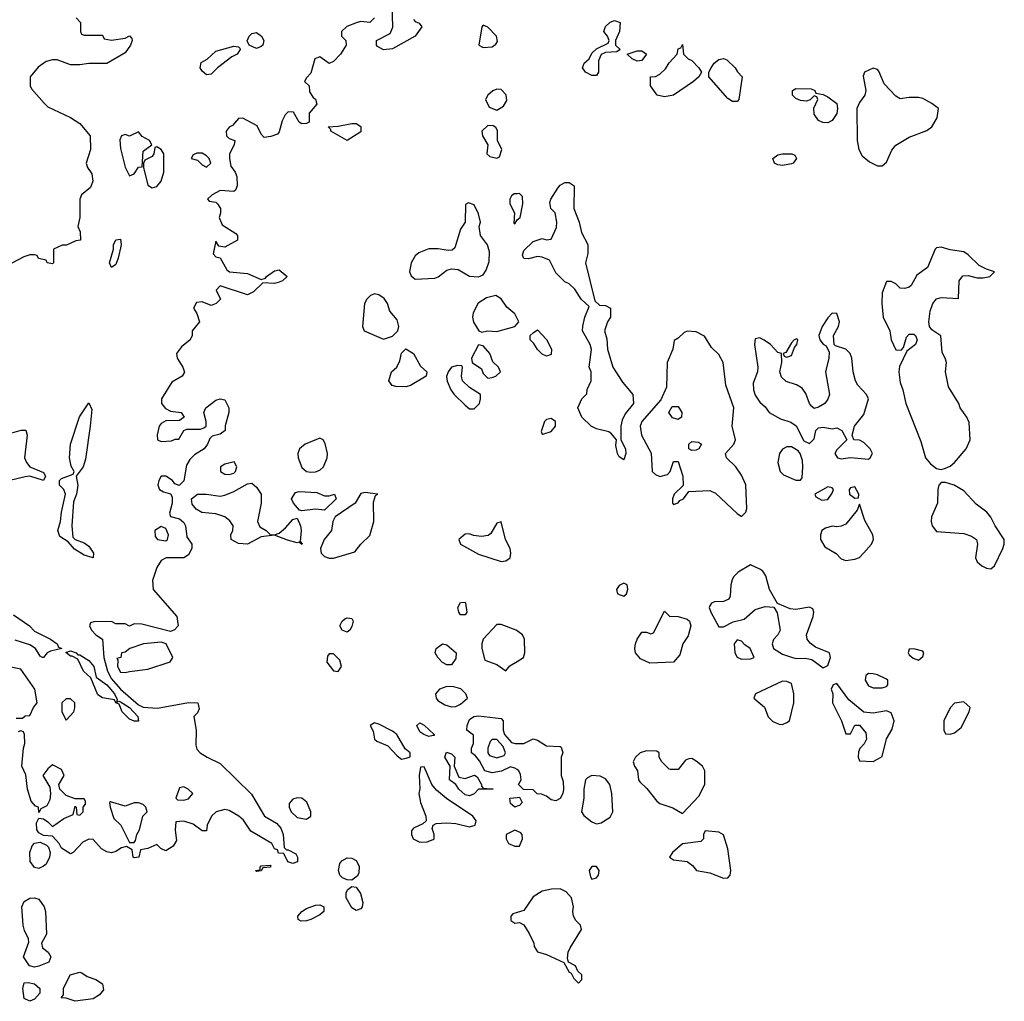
# Model space of a CAD drawing. Header units: inches. Extents: x 2380053 to 2584298, y 380219 to 546618.
# Tile 66 of 256: x 2437805 to 2442149, y 452834 to 457162. Entities that reach past the tile are written whole.
import ezdxf

# ---------------------------------------------------------------- set-up
doc = ezdxf.new("R2010")
doc.units = ezdxf.units.IN
doc.header["$MEASUREMENT"] = 0
doc.layers.add('C4435', color=7, linetype='Continuous')
doc.layers.add('C4445', color=7, linetype='Continuous')

msp = doc.modelspace()

# ---------------------------------------------------------------- linework, layer by layer
at = {"layer": 'C4435', "color": 2}
for points, elevation in [([(2439543.1, 457163.1), (2439550, 457154.8), (2439567.3, 457147.3), (2439578.8, 457130), (2439550.7, 457090), (2439450, 457033.2), (2439410, 457028.7), (2439384.1, 457044.1), (2439379, 457050), (2439379, 457070), (2439439.3, 457100.7), (2439451.6, 457128.4), (2439448, 457230)], 66), ([(2438054, 457170), (2438074, 457150), (2438074, 457110), (2438078, 457098), (2438090, 457094), (2438170, 457094), (2438178, 457078), (2438210, 457072), (2438270, 457081), (2438290, 457091.3), (2438299.8, 457079.8), (2438301, 457070), (2438294, 457050), (2438270, 457016), (2438190, 456969.3), (2438110, 456969.3), (2438070, 456962.7), (2438030, 456962.7), (2437970, 456985.2), (2437950, 456985.2), (2437922.5, 456977.5), (2437887.5, 456952.5), (2437852, 456910), (2437851.3, 456870), (2437856.9, 456856.9), (2437913.7, 456793.7), (2437930, 456778), (2438030, 456731.3), (2438070, 456704.7), (2438116, 456650), (2438118, 456590), (2438098, 456530), (2438104.7, 456510), (2438123, 456483), (2438128, 456450), (2438117.6, 456422.4), (2438078, 456390), (2438071.3, 456370), (2438071.3, 456290), (2438062, 456250), (2438072.7, 456227.3), (2438074, 456190), (2438052.7, 456187.3), (2438011.6, 456168.4), (2437992.7, 456167.3), (2437954, 456150), (2437954, 456090), (2437950, 456086), (2437926, 456090), (2437922, 456102), (2437888.7, 456108.7), (2437882, 456122), (2437870, 456126), (2437850, 456126), (2437823.6, 456116.4), (2437770, 456088)], 62), ([(2439370.4, 457169.6), (2439350.5, 457149.5), (2439310, 457154), (2439294, 457150), (2439248.2, 457131.8), (2439224.7, 457110), (2439224.7, 457090), (2439244.7, 457070), (2439246, 457050), (2439220.7, 457010), (2439190, 456977.2), (2439170, 456969), (2439130, 456999), (2439106.8, 456990), (2439090, 456926), (2439070, 456906), (2439062, 456890), (2439082, 456870), (2439083.6, 456843.6), (2439099.6, 456819.6), (2439111, 456811), (2439116, 456790), (2439082, 456750), (2439082, 456710), (2439070, 456704), (2439050, 456702.7), (2439039, 456710), (2439014, 456754), (2438990, 456755.3), (2438976.9, 456743.1), (2438964, 456716), (2438950, 456668), (2438942, 456658), (2438913.4, 456646.6), (2438883.2, 456643.2), (2438870, 456658), (2438853.6, 456693.6), (2438790, 456728), (2438770, 456726), (2438744.7, 456695.3), (2438730, 456688.7), (2438716, 456670), (2438718, 456650), (2438730, 456638), (2438754, 456630), (2438751.3, 456610), (2438730.7, 456570), (2438730.6, 456550), (2438736.8, 456516.8), (2438756, 456490), (2438762.8, 456470), (2438764.7, 456430), (2438758, 456410), (2438750, 456404), (2438690, 456408.7), (2438654, 456390), (2438634, 456370), (2438642, 456362), (2438670, 456358), (2438678, 456350), (2438690.7, 456330), (2438690.9, 456309.1), (2438684.7, 456290), (2438698, 456258), (2438758.8, 456218.8), (2438766.8, 456210), (2438766.4, 456193.6), (2438766, 456190), (2438710, 456159), (2438684, 456164), (2438670, 456186), (2438658.8, 456130), (2438670, 456116), (2438690, 456112), (2438719.3, 456059.3), (2438730.4, 456050.4), (2438810, 456042.4), (2438870, 456016), (2438890, 456022), (2438894, 456030), (2438930, 456054), (2438950, 456059.1), (2438986, 456030), (2438964.7, 456010), (2438950, 456004.5), (2438930, 455999.5), (2438878, 456002), (2438837.5, 455962.5), (2438810, 455949.3), (2438690, 455988), (2438672, 455970), (2438691.3, 455930), (2438672, 455910), (2438650, 455902), (2438610, 455918), (2438585.4, 455914.6), (2438572, 455890), (2438586.4, 455866.4), (2438598, 455830), (2438566, 455790), (2438566, 455770), (2438558, 455750), (2438519.8, 455720.2), (2438497.3, 455690), (2438500.7, 455670), (2438524.9, 455630), (2438532.4, 455607.6), (2438522.8, 455590), (2438476.3, 455563.7), (2438430.7, 455490), (2438430.8, 455470), (2438448, 455448), (2438470, 455436.3), (2438518, 455430), (2438530.8, 455410), (2438510, 455395.3), (2438450, 455394), (2438430, 455382), (2438421, 455370), (2438412, 455332), (2438414, 455310), (2438430, 455302), (2438475.3, 455304.7), (2438492, 455312), (2438508, 455312), (2438528.9, 455351.1), (2438543.1, 455356.9), (2438603.1, 455356.9), (2438618, 455362), (2438628, 455370), (2438628.7, 455390), (2438617.2, 455430), (2438626.6, 455450), (2438670, 455484), (2438690, 455491), (2438710, 455486), (2438727.3, 455450), (2438727.3, 455430), (2438711.3, 455371.3), (2438712, 455350), (2438690, 455335.3), (2438654.4, 455325.6), (2438644, 455316), (2438634, 455290), (2438618.8, 455270), (2438576.7, 455243.3), (2438556.4, 455223.6), (2438541.7, 455198.3), (2438530, 455129.2), (2438508.7, 455108.7), (2438490, 455115.3), (2438479, 455130), (2438450, 455149.2), (2438430, 455148.7), (2438418.8, 455130), (2438414.8, 455110), (2438422, 455090), (2438439.8, 455079.8), (2438471.1, 455071.1), (2438478, 455058), (2438477.3, 455030), (2438466.4, 454986.4), (2438471.3, 454971.3), (2438510, 454961), (2438530, 454944.7), (2438537.3, 454930), (2438542.5, 454882.5), (2438564.7, 454850), (2438564.7, 454830), (2438550, 454802), (2438530, 454788.7), (2438451.3, 454788.7), (2438430, 454778), (2438410, 454746), (2438391.1, 454688.9), (2438394.8, 454650), (2438498.8, 454530), (2438504.9, 454490), (2438488.6, 454471.4), (2438470, 454465.1), (2438343.6, 454496.4), (2438310, 454498), (2438290, 454488.7), (2438270, 454498), (2438230, 454498), (2438210, 454508), (2438132.7, 454507.3), (2438118, 454502), (2438114, 454490), (2438122, 454470), (2438142, 454450), (2438171, 454431), (2438176.2, 454350), (2438193.2, 454290), (2438210, 454255.3), (2438250, 454210.3), (2438330, 454140.7), (2438350, 454130.3), (2438413.4, 454126.6), (2438550, 454151.8), (2438592, 454150), (2438596.9, 454123.1), (2438590, 454106), (2438574, 454090), (2438583.8, 454030), (2438582.8, 453962.8), (2438586.4, 453946.4), (2438602, 453930), (2438632, 453910), (2438690, 453882), (2438827.9, 453747.9), (2438886, 453650), (2438938.9, 453618.9), (2438958, 453598), (2438968, 453570), (2438972.7, 453512.7), (2438982, 453502), (2438990, 453502), (2439023.6, 453483.6), (2439031.3, 453470), (2439031.1, 453448.9), (2439010, 453442), (2438988.7, 453448.7), (2438970, 453486), (2438947.3, 453487.3), (2438942, 453502), (2438930, 453506), (2438918, 453530), (2438824.8, 453584.8), (2438792.9, 453632.9), (2438772.7, 453650), (2438730, 453675.1), (2438710, 453679.3), (2438672, 453670), (2438651, 453650), (2438632, 453610), (2438630, 453586), (2438610, 453586), (2438570, 453615.3), (2438530, 453628.7), (2438494, 453626), (2438492, 453588), (2438496.8, 453543.2), (2438482, 453518), (2438450, 453498), (2438427.3, 453507.3), (2438410, 453526), (2438370, 453508), (2438338, 453502), (2438331.1, 453468.9), (2438310, 453466), (2438306, 453470), (2438302, 453502), (2438276.4, 453516.4), (2438254, 453510), (2438230, 453494), (2438210, 453489.2), (2438190, 453493.2), (2438166, 453506), (2438130, 453548), (2438110, 453548.7), (2438084.5, 453535.5), (2438042, 453490), (2438030, 453484), (2437990, 453508.7), (2437979, 453530), (2437950, 453562), (2437910, 453565.2), (2437890, 453577.2), (2437880.9, 453590), (2437879, 453621), (2437890, 453642), (2437910, 453638), (2437930, 453626), (2437950, 453604.7), (2438000.2, 453639.8), (2438042, 453658), (2438050, 453694), (2438054, 453690), (2438058, 453658), (2438070, 453654), (2438086, 453670), (2438086, 453690), (2438096.4, 453703.6), (2438096.4, 453716.4), (2438090, 453726), (2438050, 453726), (2438010, 453742), (2437982, 453770), (2437978, 453790), (2438002, 453830), (2437990, 453855.3), (2437950, 453876), (2437930, 453859), (2437907.3, 453830), (2437938.5, 453778.5), (2437941.6, 453750), (2437938, 453722), (2437924.5, 453695.5), (2437898, 453682), (2437890, 453666), (2437888, 453690), (2437874.8, 453694.8), (2437856.2, 453716.2), (2437839.3, 453770), (2437832.1, 453832.1), (2437815.3, 453870), (2437822, 453950), (2437828, 453970), (2437826, 454010), (2437822, 454022), (2437810, 454026), (2437798, 454022)], 66), ([(2440000, 456394.6), (2439986.4, 456393.6), (2439975.3, 456384.7), (2439967.3, 456370), (2439967.7, 456350), (2439987.7, 456310), (2439984.7, 456264.7), (2439990, 456262), (2440000, 456279.4)], 70), ([(2440000, 455844.6), (2439990, 455864.5), (2439954.2, 455894.2), (2439930, 455931.8), (2439906.3, 455946.3), (2439864.6, 455935.4), (2439827.4, 455912.6), (2439806.4, 455870), (2439803, 455850), (2439808.1, 455828.1), (2439830.7, 455790.7), (2439844.7, 455784.7), (2439869.5, 455790.5), (2439910, 455786.7), (2439990, 455808.7), (2440000, 455821)], 70), ([(2437770, 455341), (2437812, 455352), (2437832.7, 455352.7), (2437838, 455330), (2437826, 455230), (2437834.8, 455210), (2437850.5, 455190.5), (2437910, 455166), (2437919.1, 455150), (2437911, 455130), (2437850, 455149.3), (2437830, 455146.6), (2437762, 455130)], 62), ([(2437777.4, 454537.4), (2437849.2, 454489.2), (2437870, 454466), (2437942, 454430), (2437970.8, 454410), (2437976, 454396), (2437992, 454390), (2437942, 454378), (2437926, 454370), (2437910.3, 454349.7), (2437906, 454350), (2437895.3, 454355.3), (2437875.1, 454390), (2437850, 454406), (2437785.8, 454425.8)], 62), ([(2440000, 454466.7), (2439995.3, 454470), (2439930, 454495.3), (2439910, 454495.3), (2439850.8, 454430), (2439844, 454410), (2439844.9, 454390), (2439858, 454338), (2439910, 454319.1), (2439950, 454291.3), (2439967.2, 454312.8), (2440000, 454332.7)], 70), ([(2437790, 454082), (2437818, 454082), (2437830, 454092), (2437850, 454094), (2437866, 454130), (2437882, 454150), (2437871.8, 454210), (2437810, 454299), (2437730, 454314)], 66), ([(2440000, 453855.3), (2439990, 453862), (2439970, 453868), (2439931.1, 453848.9), (2439890, 453841.2), (2439858, 453850), (2439834.6, 453894.6), (2439816.5, 453916.5), (2439798, 453930), (2439798, 453950), (2439808, 453970), (2439807.3, 454007.3), (2439778, 454030), (2439779, 454050), (2439790, 454076), (2439808.7, 454090), (2439830, 454092.7), (2439930, 454081), (2439938.8, 454070), (2439938.8, 454030), (2439944.7, 454010), (2439975.3, 453975.3), (2439990.7, 453970.7), (2440000, 453970.7)], 66), ([(2440000, 453693.7), (2439990, 453689.3), (2439970, 453706), (2439968, 453730), (2440000, 453733.1)], 66), ([(2440000, 453584.1), (2439990, 453588.7), (2439952, 453570), (2439952, 453550), (2439962, 453530), (2439990, 453518), (2440000, 453518)], 70), ([(2440000, 453224.8), (2439981, 453219), (2439972, 453210), (2439972, 453190), (2439990, 453178), (2440000, 453179.5)], 70)]:
    msp.add_lwpolyline(points, dxfattribs=dict(at, elevation=elevation))
for points, elevation in [([(2438850, 457035.3), (2438818, 457050), (2438808.4, 457068.4), (2438817.2, 457090), (2438830, 457100.7), (2438850, 457106), (2438872, 457090), (2438882, 457070), (2438878, 457050), (2438870, 457044)], 62), ([(2439850, 457138), (2439844.7, 457130), (2439831.3, 457050), (2439850, 457038.8), (2439890, 457042.8), (2439906.3, 457053.7), (2439914, 457066), (2439909.2, 457090), (2439870, 457128.7)], 70), ([(2438630, 456919), (2438610, 456935.3), (2438601.2, 456950), (2438606.6, 456973.4), (2438632.5, 456987.5), (2438670, 457024), (2438750, 457044.7), (2438770, 457042), (2438776.9, 457036.9), (2438778, 457030), (2438764.7, 457010), (2438742, 456998), (2438678, 456950), (2438650, 456922)], 62), ([(2439910, 456855.6), (2439892.1, 456847.9), (2439870.7, 456830), (2439860.7, 456810), (2439875.9, 456775.9), (2439910, 456763), (2439939.1, 456780.9), (2439953.9, 456806.1), (2439950.9, 456830.9), (2439930, 456853.6)], 70), ([(2438330, 456668), (2438290, 456648.7), (2438270, 456655.3), (2438254, 456650), (2438247.1, 456632.9), (2438250, 456594), (2438270, 456512), (2438290, 456474), (2438310, 456482), (2438330, 456512), (2438346, 456514), (2438350, 456582), (2438388, 456610), (2438378, 456630), (2438346.3, 456646.3)], 66), ([(2439250, 456629), (2439178, 456670), (2439178, 456678), (2439166, 456690), (2439210, 456692), (2439270, 456704.7), (2439290, 456704.7), (2439310.7, 456690.7), (2439310, 456668)], 66), ([(2439870, 456695.1), (2439844.9, 456670), (2439846.8, 456650), (2439871.3, 456610), (2439866, 456570), (2439878.8, 456558.8), (2439910, 456551.3), (2439922, 456558), (2439932.7, 456590), (2439913.2, 456630), (2439913.6, 456673.6), (2439906.3, 456686.3), (2439894.2, 456694.2)], 70), ([(2438410, 456602), (2438402, 456598), (2438397.3, 456570), (2438390, 456559), (2438358, 456542), (2438351.3, 456530), (2438351.3, 456510), (2438370, 456432), (2438390, 456421), (2438410, 456426), (2438429.2, 456450), (2438441.2, 456490), (2438442, 456570), (2438429, 456589)], 66), ([(2438610, 456574), (2438586.4, 456573.6), (2438570, 456566), (2438562, 456550), (2438590, 456542), (2438610, 456522), (2438630, 456512), (2438648, 456530), (2438642, 456550), (2438630, 456562)], 66), ([(2439786, 456354), (2439772.7, 456347.3), (2439771.3, 456270), (2439750, 456238), (2439724.5, 456155.5), (2439713.7, 456146.3), (2439696.3, 456143.7), (2439651.1, 456151.1), (2439610, 456151.3), (2439565.8, 456134.2), (2439550, 456120.9), (2439533.1, 456090), (2439524.6, 456050), (2439532, 456032), (2439550, 456018), (2439637.2, 456022.8), (2439651.7, 456028.3), (2439690, 456057.1), (2439710, 456063.8), (2439739.9, 456059.9), (2439790, 456031), (2439830, 456028), (2439850, 456037.3), (2439863, 456057), (2439876.3, 456096.3), (2439878.7, 456138.7), (2439869.4, 456169.4), (2439838, 456210), (2439832.7, 456250), (2439839, 456270), (2439830, 456306), (2439810, 456346)], 70), ([(2438210, 456068.7), (2438201.2, 456090), (2438219, 456150), (2438219, 456170), (2438230, 456192), (2438250, 456194), (2438253.4, 456170), (2438239.1, 456110), (2438230, 456082)], 62), ([(2439370, 455954), (2439353.5, 455946.5), (2439337.1, 455930), (2439326.7, 455910), (2439317.3, 455810), (2439324.7, 455790), (2439410, 455754), (2439450, 455766.7), (2439474, 455790), (2439477.6, 455810), (2439470, 455839), (2439437.6, 455877.6), (2439427.3, 455910), (2439412.8, 455932.8), (2439390, 455949.6)], 70), ([(2439830, 455728.7), (2439798.8, 455670), (2439802, 455650), (2439842.8, 455622.8), (2439850, 455602), (2439870, 455582), (2439890, 455584.7), (2439906, 455590), (2439926, 455610), (2439918, 455630), (2439893.2, 455653.2), (2439879.3, 455690), (2439850, 455724)], 70), ([(2439510, 455544), (2439465.2, 455545.2), (2439449.1, 455549.1), (2439434, 455570), (2439445.2, 455610), (2439469.3, 455630.7), (2439482, 455658), (2439490, 455692), (2439509.6, 455710.4), (2439542.8, 455690), (2439574.2, 455634.2), (2439601, 455610), (2439598, 455590), (2439530, 455549)], 66), ([(2439737.2, 455637.2), (2439710, 455629.3), (2439695.5, 455610), (2439688.7, 455588.7), (2439691.1, 455568.9), (2439707.7, 455530), (2439722, 455510), (2439770, 455462.8), (2439790, 455446.8), (2439810, 455446.8), (2439833.2, 455470), (2439839, 455490), (2439838, 455510), (2439790, 455540.9), (2439759.3, 455570), (2439755.1, 455590), (2439759, 455630), (2439756, 455636)], 70), ([(2438130, 454789.5), (2438090, 454800.5), (2438047.6, 454827.6), (2438019.7, 454859.7), (2437982.8, 454882.8), (2437973.6, 454910), (2437985.6, 454950), (2437989.7, 454990.4), (2438007, 455070), (2438000.7, 455090), (2437980.7, 455110), (2437980.9, 455130), (2437990, 455139.1), (2438042, 455158), (2438046, 455170), (2438032.9, 455192.9), (2438025.6, 455230), (2438029.6, 455290.4), (2438069.7, 455410.3), (2438110, 455472), (2438124, 455444), (2438117, 455370), (2438095.9, 455224.1), (2438085.7, 455190), (2438054.8, 455150), (2438062, 455110), (2438056.5, 455070), (2438043.4, 455036.6), (2438034.9, 454930), (2438040.3, 454880.3), (2438050.3, 454870.4), (2438090, 454855.8), (2438110, 454840.5), (2438130.4, 454810)], 62), ([(2439130, 455317), (2439064.9, 455290), (2439040.4, 455270), (2439032.4, 455250), (2439034, 455230), (2439050, 455187.7), (2439070, 455170.6), (2439090, 455166.4), (2439110, 455168.5), (2439130, 455176.3), (2439146, 455190), (2439162, 455230), (2439163.7, 455250), (2439153.6, 455293.6), (2439144, 455310)], 70), ([(2438751.9, 455211.9), (2438710, 455202), (2438692, 455190), (2438692, 455170), (2438710, 455158), (2438730, 455156), (2438750, 455162.8), (2438757.2, 455170), (2438764, 455190)], 70), ([(2438930, 454891.3), (2438950, 454898), (2438978.4, 454921.6), (2439010, 454958.8), (2439030, 454964.7), (2439044.9, 454930), (2439047.3, 454910), (2439042, 454862), (2439051.1, 454851.1), (2439050, 454848), (2439038, 454858), (2439030, 454855.3), (2438987.2, 454867.2), (2438930, 454888.7), (2438870, 454881.2), (2438810, 454849.4), (2438770, 454853.2), (2438739, 454870), (2438737.2, 454890), (2438746, 454910), (2438746.6, 454930), (2438732.6, 454952.6), (2438710, 454969.6), (2438670, 454983.7), (2438609.6, 454989.6), (2438584.4, 455004.4), (2438565.8, 455025.8), (2438563.7, 455050), (2438590, 455070.4), (2438630, 455070.4), (2438690, 455060.5), (2438710, 455065.5), (2438750, 455081.6), (2438810, 455116.3), (2438830, 455118.8), (2438850, 455101), (2438870.8, 455070), (2438870.8, 455030.8), (2438854.8, 454950), (2438865.5, 454925.5), (2438892, 454910), (2438910, 454892)], 66), ([(2439150, 455062), (2439170, 455062), (2439194, 455070), (2439202, 455050), (2439150, 454999), (2439110, 455003.7), (2439050, 454997.2), (2439040.2, 455000.2), (2439014, 455030), (2439004, 455050), (2439022.7, 455077.3), (2439038, 455082), (2439116.9, 455076.9)], 66), ([(2439330, 455078), (2439310, 455072.3), (2439285.5, 455030), (2439196.5, 454970), (2439187.1, 454950), (2439180.3, 454910), (2439149.3, 454870.7), (2439132.4, 454830), (2439135.6, 454810), (2439150, 454795.6), (2439170, 454788.1), (2439190, 454788), (2439284.4, 454815.6), (2439309.8, 454850.2), (2439350, 454887.3), (2439368, 454950), (2439365.6, 455034.4), (2439375.3, 455064.7), (2439386, 455070)], 70), ([(2439930, 454948), (2439910, 454942), (2439883.4, 454896.6), (2439872.3, 454887.7), (2439842.7, 454882.7), (2439807.7, 454887.7), (2439790, 454895.1), (2439770, 454893.2), (2439742.8, 454870), (2439750.8, 454850), (2439830, 454805.3), (2439930, 454773), (2439950, 454776.3), (2439969.2, 454790), (2439972.3, 454810), (2439969.5, 454830), (2439949.3, 454870)], 70), ([(2438430, 454928), (2438402, 454910), (2438403.6, 454883.6), (2438414, 454870), (2438450, 454864.7), (2438458, 454870), (2438462, 454890), (2438450, 454918)], 66), ([(2439750, 454538), (2439742, 454550), (2439738, 454570), (2439750, 454592), (2439770, 454594), (2439772, 454590), (2439778, 454550), (2439770, 454538)], 66), ([(2439250, 454462), (2439228, 454470), (2439218, 454490), (2439228, 454510), (2439240.2, 454519.8), (2439250, 454524.7), (2439270, 454522), (2439276, 454510), (2439270, 454486), (2439262, 454470)], 66), ([(2438430, 454417.6), (2438352, 454410), (2438291, 454390), (2438270, 454373.2), (2438254, 454370), (2438252, 454350), (2438234, 454346), (2438238, 454338), (2438236.3, 454310), (2438250, 454284.9), (2438270, 454283), (2438290, 454288.2), (2438370, 454298), (2438469.6, 454330.4), (2438481.6, 454350), (2438451.6, 454410)], 70), ([(2439690, 454318), (2439670, 454328), (2439649.4, 454349.4), (2439639, 454370), (2439642, 454390), (2439670, 454410.8), (2439690, 454406), (2439731, 454370), (2439730, 454346), (2439710, 454318)], 66), ([(2438062, 454362), (2438070, 454362), (2438110, 454337.3), (2438132.4, 454310), (2438143.4, 454263.4), (2438190, 454228.7), (2438223.1, 454190), (2438236, 454164), (2438232, 454152), (2438242.7, 454157.3), (2438250, 454154.9), (2438290.3, 454130), (2438326.8, 454090), (2438330, 454069), (2438310, 454069.2), (2438290, 454078), (2438257.6, 454110), (2438243.7, 454143.7), (2438229.4, 454150), (2438223.1, 454163.1), (2438170, 454172.6), (2438150, 454185.1), (2438119.7, 454259.7), (2438087, 454290), (2438062, 454342), (2438036.4, 454356.4), (2438030, 454355.3), (2438008.4, 454371.6), (2438030, 454378.8), (2438054, 454370)], 62), ([(2439190, 454366), (2439170, 454366), (2439163.6, 454356.4), (2439161, 454330), (2439190, 454291.3), (2439210, 454287.7), (2439225.2, 454310), (2439218, 454338)], 70), ([(2439690, 454221.5), (2439657.3, 454210), (2439640.5, 454190), (2439643, 454170), (2439650, 454160.7), (2439680.7, 454140.7), (2439710, 454132.4), (2439730, 454134.4), (2439750, 454144.4), (2439781.2, 454170), (2439773.2, 454190), (2439751, 454211), (2439720.1, 454220.1)], 70), ([(2438030, 454168), (2438010, 454168), (2437992, 454150), (2437991.3, 454110), (2438010, 454074), (2438044, 454110), (2438048.4, 454128.4), (2438048, 454150)], 66), ([(2439370, 454062), (2439352, 454050), (2439364.9, 454024.9), (2439371.3, 453990), (2439380.7, 453980.7), (2439430, 453960.7), (2439470, 453916), (2439490, 453901), (2439510, 453906), (2439528, 453912), (2439528.7, 453930), (2439506.6, 453946.6), (2439469, 454010), (2439450, 454025.2), (2439390, 454055.3)], 70), ([(2439610, 454002), (2439588, 454010), (2439570, 454022), (2439558, 454050), (2439570, 454062), (2439590, 454051.3), (2439634, 454010), (2439634, 454006), (2439630, 454006)], 66), ([(2439910, 453988), (2439890, 453988), (2439881, 453979), (2439871.3, 453950), (2439871.3, 453930), (2439878, 453918), (2439910, 453906.8), (2439942, 453918), (2439948.7, 453930), (2439938, 453958)], 66), ([(2439770, 453816), (2439811.3, 453831.3), (2439823.6, 453823.6), (2439842, 453790), (2439842, 453782), (2439850, 453774), (2439894, 453770), (2439830, 453768.7), (2439810, 453748.7), (2439790, 453739.3), (2439770, 453744.5), (2439742.7, 453770), (2439729.5, 453789.5), (2439702, 453810), (2439704, 453870), (2439681.2, 453910), (2439688, 453932), (2439710, 453924.7), (2439724.7, 453910), (2439722, 453870), (2439742, 453822)], 66), ([(2439590, 453868), (2439574, 453866), (2439567.3, 453830), (2439570.7, 453770.7), (2439566, 453750), (2439573, 453710), (2439597.3, 453650), (2439598, 453630), (2439583.5, 453616.5), (2439542.5, 453597.5), (2439534.4, 453585.6), (2439533.4, 453570), (2439540.7, 453550), (2439570, 453535.5), (2439602.5, 453537.5), (2439630, 453546.8), (2439634, 453550), (2439634, 453570), (2439624.7, 453595.3), (2439628.9, 453611.1), (2439642, 453618), (2439690, 453620.7), (2439730, 453617.3), (2439790, 453602.8), (2439815.3, 453610), (2439819, 453630), (2439805.2, 453650), (2439688.7, 453728.7), (2439644.4, 453764.4), (2439623.7, 453790)], 70), ([(2438530, 453779.3), (2438510, 453775.3), (2438494, 453730), (2438502, 453722), (2438530, 453721), (2438550, 453726.8), (2438568.7, 453750), (2438548.7, 453770)], 66), ([(2438206, 453714), (2438202, 453710), (2438204.7, 453690), (2438220.7, 453640.7), (2438252, 453610), (2438290, 453534), (2438310, 453534), (2438316.4, 453543.6), (2438322, 453570), (2438334, 453590), (2438348.7, 453650), (2438368, 453670), (2438362, 453690), (2438350, 453702), (2438328.9, 453708.9), (2438310, 453709), (2438270, 453694)], 66), ([(2439030, 453731.8), (2439010, 453724.5), (2438994.6, 453705.4), (2438994, 453690), (2439002.6, 453670), (2439030, 453644.6), (2439070, 453637.6), (2439089.6, 453650.4), (2439089.6, 453670), (2439072.2, 453712.2), (2439050, 453729.6)], 70), ([(2437890, 453419.5), (2437870, 453423.7), (2437851.6, 453450), (2437849.6, 453490), (2437860.1, 453519.9), (2437870, 453530.6), (2437895.9, 453535.9), (2437923.1, 453523.1), (2437933, 453513), (2437939.3, 453490), (2437937.1, 453470), (2437922, 453438), (2437910, 453429.3)], 66), ([(2439270, 453368.7), (2439250, 453369.2), (2439230, 453378), (2439218, 453390), (2439211.5, 453410), (2439218, 453442), (2439226.6, 453453.4), (2439250, 453466.7), (2439270, 453465.3), (2439290, 453455.5), (2439303.7, 453430), (2439301.3, 453398.7), (2439293.8, 453386.2)], 66), ([(2438850, 453406), (2438846, 453410), (2438866, 453414), (2438866, 453426), (2438871.1, 453431.1), (2438910, 453434), (2438914, 453430), (2438910, 453426), (2438878, 453422), (2438870, 453408.7)], 66), ([(2439290, 453234.7), (2439270, 453245.6), (2439245.6, 453290), (2439246.2, 453313.8), (2439253.4, 453326.6), (2439270, 453340.7), (2439290, 453337.3), (2439308.9, 453308.9), (2439319.6, 453270), (2439316.4, 453250), (2439310, 453242)], 66), ([(2437870, 452984), (2437848, 452990), (2437822, 453030), (2437845.2, 453094.8), (2437843.7, 453110), (2437826, 453146), (2437820.5, 453170), (2437814.5, 453250), (2437825.4, 453274.6), (2437850, 453288.2), (2437870, 453290.8), (2437890, 453283.8), (2437914, 453250), (2437918.7, 453230), (2437923.8, 453130), (2437901, 453090), (2437906, 453070), (2437930.5, 453050.5), (2437942.8, 453030), (2437933.7, 453006.3), (2437890, 452988.7)], 66), ([(2439047.3, 453187.3), (2439034, 453194), (2439032.7, 453210), (2439049.7, 453230.3), (2439070, 453243.8), (2439110, 453258.4), (2439130, 453259.3), (2439146.8, 453250), (2439147.3, 453230), (2439130, 453215.1), (2439090, 453194), (2439070, 453189.5)], 66), ([(2438050, 452835.3), (2438010, 452848), (2437988.7, 452848.7), (2437998, 452862), (2437998, 452890), (2438028.7, 452951.3), (2438070, 452962), (2438079.6, 452959.6), (2438103.6, 452943.6), (2438142, 452930), (2438170.8, 452910.8), (2438174.8, 452885.2), (2438158, 452862), (2438130, 452845.2)], 66), ([(2437850, 452834), (2437825.6, 452845.6), (2437819, 452890), (2437824.7, 452915.3), (2437843.1, 452916.9), (2437870, 452911), (2437894, 452890), (2437894, 452870), (2437870, 452844)], 66)]:
    msp.add_lwpolyline(points, close=True, dxfattribs=dict(at, elevation=elevation))
at = {"layer": 'C4445', "color": 2}
for points, elevation in [([(2440330, 456915.3), (2440302, 456930), (2440289, 456950), (2440295.3, 456970), (2440318, 456990), (2440330, 457014), (2440350, 457034), (2440402, 457058), (2440406, 457070), (2440398, 457090), (2440382, 457110), (2440390, 457132), (2440410, 457151.3), (2440430, 457158), (2440454, 457150), (2440452, 457110), (2440434, 457070), (2440434, 457050), (2440454, 457030), (2440439.6, 457020.4), (2440390, 457018), (2440371.3, 457008.7), (2440359.6, 456980.4), (2440358.8, 456930), (2440350, 456915.3)], 66), ([(2440530, 456979), (2440508, 456990), (2440486, 457010), (2440530, 457024.7), (2440550, 457024.7), (2440571, 457010), (2440550, 456982)], 66), ([(2440650, 456821.2), (2440618, 456830), (2440589, 456870), (2440588, 456910), (2440610, 456912), (2440630, 456922), (2440654.6, 456945.4), (2440670, 456972), (2440706, 457010), (2440710, 457034), (2440722, 457038), (2440730, 457052), (2440734, 457010), (2440754, 456990), (2440770, 456982), (2440802, 456950), (2440814, 456930), (2440802, 456910), (2440778, 456890), (2440690, 456829.2)], 66), ([(2440950, 456802), (2440930, 456815.3), (2440846, 456910), (2440846, 456930), (2440855.3, 456950), (2440868.7, 456970), (2440890, 456986), (2440910, 456991.3), (2440925.4, 456985.4), (2440962, 456950), (2440971.6, 456931.6), (2440992, 456910), (2440978, 456810), (2440970, 456802)], 66), ([(2441570, 456948.7), (2441532, 456930), (2441526.4, 456913.6), (2441538.8, 456850), (2441534, 456830), (2441510, 456797.2), (2441498.4, 456770), (2441500.4, 456630), (2441507.7, 456590), (2441522.4, 456562.4), (2441554.6, 456534.6), (2441590, 456517.3), (2441610, 456517.3), (2441630, 456534), (2441653.6, 456586.4), (2441671, 456609), (2441730, 456644.4), (2441807, 456673), (2441829, 456690), (2441853.2, 456730), (2441859, 456770), (2441830, 456792.7), (2441790, 456814), (2441770, 456819), (2441730, 456819), (2441690, 456813.2), (2441670, 456825.2), (2441618.9, 456878.9), (2441595.5, 456935.5), (2441590, 456942)], 70), ([(2441370, 456708), (2441348.4, 456708.4), (2441330, 456718), (2441310, 456746), (2441308.7, 456771.3), (2441326, 456810), (2441322, 456822), (2441310, 456826), (2441292, 456808), (2441276.9, 456803.1), (2441250, 456805.2), (2441230, 456815.3), (2441215.3, 456830), (2441215.3, 456850), (2441230, 456858.8), (2441296.9, 456856.9), (2441314, 456850), (2441318, 456838), (2441350, 456832), (2441370, 456822), (2441410, 456792), (2441414, 456770), (2441410, 456748), (2441390, 456718)], 66), ([(2441170, 456519.3), (2441150, 456522.7), (2441135.3, 456530), (2441128.7, 456550), (2441150, 456566), (2441170.9, 456570.9), (2441211.1, 456571.1), (2441224.7, 456564.7), (2441232, 456550), (2441218, 456530), (2441210, 456526.6)], 66), ([(2440470, 455222), (2440450, 455235.3), (2440442.7, 455250), (2440435.3, 455284.7), (2440438, 455310), (2440416.5, 455336.5), (2440404.7, 455344.7), (2440350, 455358), (2440326, 455370), (2440286, 455410), (2440268, 455450), (2440286, 455490), (2440307.3, 455512.7), (2440308.4, 455531.6), (2440326, 455570), (2440326, 455610), (2440318, 455630), (2440328.4, 455708.4), (2440322, 455730), (2440289, 455790), (2440289.1, 455810.9), (2440299, 455850), (2440318, 455898), (2440282, 455930), (2440254.6, 455974.6), (2440230, 455998), (2440210, 456006), (2440170, 456046), (2440142, 456102), (2440110, 456115.3), (2440090, 456118), (2440050, 456108), (2440030, 456108.7), (2440023.7, 456123.7), (2440030, 456144.7), (2440070, 456184.7), (2440110, 456198), (2440130, 456192), (2440150, 456194), (2440174, 456246), (2440175.3, 456270), (2440168, 456310), (2440148.7, 456330), (2440144.7, 456355.3), (2440149.1, 456370.9), (2440180.2, 456419.8), (2440190, 456432), (2440210, 456444.7), (2440230, 456444.7), (2440251.3, 456430), (2440250.8, 456330), (2440274, 456270), (2440283.5, 456223.5), (2440311.1, 456171.1), (2440311.6, 456131.6), (2440301, 456090), (2440342, 455922), (2440363.6, 455903.6), (2440390, 455902), (2440412, 455890), (2440412, 455850), (2440398, 455830), (2440386, 455790), (2440395.3, 455755.3), (2440398, 455710), (2440422, 455630), (2440464.5, 455564.5), (2440510.8, 455510), (2440514, 455470), (2440475.9, 455424.1), (2440463, 455397), (2440457.3, 455370), (2440458, 455310), (2440477.3, 455270), (2440478.8, 455250)], 66), ([(2441870, 456159.5), (2441850, 456156), (2441844, 456150), (2441810.6, 456070), (2441763.8, 456036.2), (2441738.8, 455990), (2441730, 455982.7), (2441710, 455977.2), (2441690, 455979), (2441670, 455998), (2441650, 456008), (2441630, 456008), (2441610, 455958), (2441608.7, 455911.3), (2441614.9, 455850), (2441644.9, 455790), (2441650.7, 455750), (2441670, 455706.8), (2441694.6, 455705.4), (2441704, 455716), (2441718, 455762), (2441730, 455776), (2441750, 455776), (2441758, 455770), (2441764.7, 455750), (2441758, 455730), (2441719.6, 455700.4), (2441687.1, 455632.9), (2441684.4, 455610), (2441690, 455562), (2441702, 455530), (2441714.8, 455470), (2441781.6, 455301.6), (2441802, 455230), (2441823.4, 455203.4), (2441850, 455182.8), (2441870, 455178.8), (2441890, 455184), (2441910, 455193.4), (2441929.3, 455210), (2441981.2, 455270), (2441998, 455310), (2441994.6, 455385.4), (2441984, 455410), (2441954, 455450), (2441948.7, 455470), (2441903.2, 455543.2), (2441889.2, 455610), (2441894, 455650), (2441889, 455670), (2441874.5, 455694.5), (2441868.7, 455768.7), (2441830, 455795.3), (2441819, 455810), (2441816, 455830), (2441822.5, 455877.5), (2441833.2, 455910), (2441850, 455930.7), (2441870, 455937.3), (2441947.3, 455932.7), (2441949.5, 456010.5), (2441966.6, 456033.4), (2441990, 456034), (2442030, 456024), (2442056.5, 456023.5), (2442086, 456030), (2442106, 456050), (2442070, 456062), (2442038.9, 456078.9), (2441990, 456125.1), (2441970, 456138), (2441910, 456147.8)], 70), ([(2441390, 455868), (2441370, 455848), (2441346, 455810), (2441331.3, 455770), (2441336, 455750), (2441350, 455731.3), (2441363.5, 455723.5), (2441376, 455696), (2441374.8, 455670), (2441361, 455610), (2441378, 455510), (2441371, 455489), (2441358, 455470), (2441330, 455454), (2441310, 455448), (2441298, 455458), (2441289.4, 455469.4), (2441273.6, 455513.6), (2441257.2, 455537.2), (2441232, 455552), (2441187, 455567), (2441166.3, 455586.3), (2441159, 455610), (2441168, 455650), (2441166, 455690), (2441150, 455695.3), (2441117.2, 455730), (2441090, 455749.2), (2441070, 455759), (2441050, 455755.3), (2441047.3, 455730), (2441062, 455630), (2441060.7, 455610), (2441041.1, 455558.9), (2441042, 455530), (2441050, 455506), (2441070, 455476), (2441094.8, 455454.8), (2441111.3, 455430), (2441161.6, 455401.6), (2441207.5, 455387.5), (2441230.6, 455370.6), (2441264.7, 455304.7), (2441290, 455294), (2441310, 455314), (2441318, 455350), (2441330, 455362), (2441350, 455364.7), (2441390, 455358), (2441410, 455362), (2441432, 455350), (2441454, 455310), (2441410, 455266), (2441402, 455250), (2441414, 455230), (2441430, 455226), (2441470, 455231.3), (2441550, 455224.7), (2441558, 455230), (2441568, 455250), (2441558, 455270), (2441530, 455298), (2441510, 455308), (2441486, 455310), (2441478, 455330), (2441488.7, 455370), (2441530, 455422), (2441549.4, 455490), (2441540.9, 455510), (2441502.7, 455550), (2441492.3, 455570), (2441482.7, 455610), (2441476, 455670), (2441469, 455690), (2441450, 455709), (2441404, 455724), (2441398, 455730), (2441395.3, 455770), (2441418, 455810), (2441422, 455830), (2441410, 455866)], 70), ([(2440130, 455678), (2440110, 455688), (2440090, 455708), (2440074, 455734), (2440058, 455750), (2440058, 455770), (2440070, 455782), (2440090, 455794), (2440130, 455752), (2440151.3, 455710), (2440150, 455686)], 66), ([(2440750, 455788.7), (2440736.9, 455783.1), (2440710, 455758), (2440692, 455748), (2440686.8, 455710), (2440662, 455650), (2440658.8, 455541.2), (2440634.4, 455485.6), (2440550.7, 455390), (2440543, 455370), (2440548, 455330), (2440590.6, 455250.6), (2440596, 455170), (2440610, 455156), (2440630, 455147.3), (2440662.7, 455157.3), (2440675.3, 455170), (2440690, 455214), (2440710, 455214), (2440731, 455150), (2440732, 455108), (2440692, 455070), (2440684.7, 455050), (2440684.7, 455030), (2440690, 455024.7), (2440710, 455032), (2440718, 455042), (2440734, 455050), (2440758, 455082), (2440850, 455085.5), (2440874.6, 455074.6), (2440970, 454984.7), (2440990, 454972), (2441008.9, 454991.1), (2441012.7, 455007.3), (2441009.1, 455110.9), (2440990, 455154), (2440965.2, 455190), (2440924, 455230), (2440919, 455250), (2440956, 455290), (2440963.7, 455310), (2440949.3, 455370), (2440956.2, 455450), (2440920.7, 455550), (2440909.4, 455650), (2440890, 455685.2), (2440856.9, 455716.9), (2440826.3, 455766.3), (2440790, 455785.2)], 70), ([(2441234.6, 455754.6), (2441222, 455750), (2441210, 455738), (2441184.7, 455695.3), (2441174, 455690), (2441178, 455678), (2441190, 455674), (2441210, 455682), (2441223.1, 455716.9), (2441234, 455730), (2441238, 455750)], 70), ([(2440710, 455399), (2440686, 455406), (2440668.7, 455430), (2440684, 455456), (2440710, 455456), (2440726, 455430), (2440724.7, 455410)], 70), ([(2440150, 455404), (2440130, 455399), (2440121, 455390), (2440106, 455346), (2440110, 455334), (2440114, 455334), (2440150, 455346.8), (2440168.7, 455370), (2440168.7, 455390)], 70), ([(2440770, 455262), (2440758, 455270), (2440758, 455290), (2440770, 455302), (2440799.6, 455299.6), (2440814, 455290), (2440802, 455270), (2440790, 455264)], 70), ([(2441210, 455278), (2441190, 455278), (2441171.1, 455268.9), (2441158, 455250), (2441150.7, 455210), (2441160.7, 455170), (2441175.5, 455155.5), (2441230, 455131.3), (2441250, 455132), (2441258, 455142), (2441260.9, 455190), (2441258.6, 455218.6), (2441248.9, 455248.9), (2441240.4, 455260.4)], 70), ([(2441870, 455122), (2441861, 455110), (2441856, 455090), (2441854, 455030), (2441828.4, 454970), (2441826, 454950), (2441831, 454930), (2441850, 454906), (2441970, 454897.3), (2442004.1, 454884.1), (2442026, 454870), (2442030.8, 454850), (2442022, 454790), (2442030, 454771.3), (2442050, 454754), (2442070, 454744), (2442090, 454741), (2442105.6, 454754.4), (2442142.7, 454830), (2442149.2, 454850), (2442149, 454870), (2442109.2, 454930), (2442090, 454968.7), (2442072.7, 454990), (2442025.6, 455025.6), (2441970, 455084), (2441928, 455110), (2441890, 455121.2)], 70), ([(2441370, 455102), (2441314, 455070), (2441318, 455058), (2441343.6, 455043.6), (2441370, 455046), (2441390, 455074), (2441395.3, 455090), (2441390, 455098)], 70), ([(2441490, 455102), (2441470, 455098), (2441464.7, 455090), (2441466.8, 455070), (2441490, 455052), (2441506, 455054), (2441508, 455070)], 70), ([(2441510, 455026), (2441499.8, 455000.2), (2441450, 454937.2), (2441430, 454929.3), (2441410, 454926), (2441390, 454929.2), (2441359.8, 454920.2), (2441344.7, 454910), (2441338, 454890), (2441338, 454870), (2441358, 454838), (2441407.9, 454807.9), (2441430, 454784.7), (2441450, 454778), (2441490, 454782.8), (2441510, 454790.8), (2441530, 454810.8), (2441562.7, 454850), (2441572.7, 454870), (2441569, 454890), (2441534.2, 454954.2)], 70), ([(2441030, 454758), (2440974.4, 454725.6), (2440954, 454706), (2440947.9, 454692.1), (2440942, 454670), (2440939.1, 454620.9), (2440933.4, 454606.6), (2440910, 454597.2), (2440870, 454596), (2440858, 454590), (2440850, 454578), (2440847.3, 454570), (2440854.8, 454550), (2440890, 454484.7), (2440910, 454484.7), (2440953.6, 454506.4), (2441001.5, 454518.5), (2441050, 454562), (2441094, 454574), (2441132, 454572), (2441147.3, 454547.3), (2441160.7, 454470), (2441150.6, 454449.4), (2441130.9, 454429.1), (2441124.7, 454410), (2441131.3, 454390), (2441170, 454364.7), (2441210.9, 454350.9), (2441230, 454346), (2441270, 454347.3), (2441300.7, 454340.7), (2441350, 454304.7), (2441370, 454314), (2441382, 454350), (2441378, 454370), (2441315.5, 454395.5), (2441292.5, 454412.5), (2441279, 454430), (2441277.2, 454450), (2441306, 454530), (2441309.2, 454550), (2441304.7, 454564.7), (2441290, 454572.3), (2441230, 454560.9), (2441204.5, 454564.5), (2441148, 454588), (2441114, 454650), (2441097.2, 454710), (2441084, 454730), (2441070, 454739.3)], 70), ([(2440470, 454678), (2440450, 454668), (2440438, 454650), (2440442, 454630), (2440470, 454621), (2440482, 454630), (2440488, 454650), (2440486, 454670)], 70), ([(2440584.7, 454324.7), (2440544.7, 454344.7), (2440522, 454370), (2440519, 454390), (2440522, 454410), (2440529.3, 454430.7), (2440550, 454462), (2440570, 454462), (2440590, 454454), (2440602, 454458), (2440650, 454554), (2440672.7, 454532.7), (2440710, 454531.3), (2440750, 454518.8), (2440761, 454510), (2440766, 454490), (2440754.4, 454445.6), (2440731.3, 454410), (2440718, 454362), (2440690, 454329.3)], 66), ([(2440970, 454428), (2440958, 454410), (2440961, 454370), (2440970, 454352), (2440990, 454342), (2441030, 454344.7), (2441046, 454350), (2441028, 454390), (2441005.2, 454405.2), (2440990, 454422)], 70), ([(2441750, 454388), (2441730, 454386), (2441724.7, 454370), (2441730, 454362), (2441746.4, 454346.4), (2441770, 454338), (2441790, 454354), (2441794, 454370), (2441790, 454378)], 70), ([(2441550, 454279), (2441538, 454270), (2441536, 454250), (2441550, 454224.7), (2441570, 454216), (2441610, 454216), (2441630, 454222), (2441635.3, 454230), (2441635.3, 454250), (2441630, 454254), (2441590, 454273.2), (2441570, 454277.2)], 70), ([(2441170, 454245.2), (2441052, 454190), (2441044.7, 454170), (2441090.6, 454130.6), (2441107.7, 454087.7), (2441127.3, 454067.3), (2441155.3, 454055.3), (2441170, 454054.8), (2441190, 454062.8), (2441202, 454070), (2441221.2, 454150), (2441221.2, 454190), (2441210, 454235.3), (2441190, 454244)], 70), ([(2441410, 454235.3), (2441394, 454230), (2441384.7, 454210), (2441392, 454190), (2441391.3, 454150), (2441431.3, 454070), (2441450, 454014), (2441470, 454014), (2441490, 454052), (2441510, 454052), (2441538, 454018), (2441541, 453990), (2441530.9, 453969.1), (2441511.1, 453948.9), (2441506.4, 453933.6), (2441504.7, 453910), (2441510, 453894), (2441570, 453892), (2441590, 453902), (2441610, 453914), (2441629.4, 453990.6), (2441654.6, 454034.6), (2441664, 454070), (2441650, 454106), (2441630, 454115.3), (2441570, 454104), (2441529, 454109), (2441463.7, 454163.7)], 70), ([(2441970, 454154), (2441930, 454148.7), (2441910, 454128), (2441882, 454070), (2441882, 454030), (2441890, 454014), (2441910, 454012), (2441930, 454018), (2441958.6, 454041.4), (2441994, 454110), (2441998, 454130)], 70), ([(2440570, 453938), (2440542, 453930), (2440522, 453910), (2440512, 453890), (2440518, 453870), (2440530.8, 453850.8), (2440534.8, 453810), (2440541.1, 453801.1), (2440572, 453772), (2440615.8, 453715.8), (2440630, 453706.4), (2440686.4, 453686.4), (2440730, 453662), (2440802, 453738), (2440828, 453790), (2440828, 453850), (2440818, 453870), (2440790, 453893.2), (2440770, 453904), (2440756.9, 453903.1), (2440742.8, 453897.2), (2440710, 453855.3), (2440676.4, 453856.4), (2440670, 453858), (2440638, 453890), (2440626, 453910), (2440626, 453930), (2440616.4, 453936.4)], 70), ([(2440330, 453829.3), (2440310, 453819.3), (2440302, 453810), (2440294.9, 453770), (2440294.9, 453730), (2440284, 453670), (2440293.7, 453653.7), (2440330, 453626), (2440350, 453616), (2440370, 453621), (2440410, 453646), (2440422.7, 453670), (2440417.2, 453750), (2440409, 453790), (2440390, 453815.3), (2440366.3, 453826.3)], 70), ([(2440830, 453586), (2440822, 453570), (2440822, 453550), (2440810, 453538), (2440730, 453529), (2440686, 453490), (2440672, 453470), (2440690, 453458), (2440750.6, 453450.6), (2440773.4, 453433.4), (2440790.9, 453410.9), (2440850, 453400.7), (2440910, 453376.3), (2440930, 453378.8), (2440939.3, 453390), (2440942.7, 453410), (2440930, 453506), (2440910, 453568), (2440890, 453579)], 70), ([(2440350, 453428), (2440330, 453428), (2440318, 453410), (2440323.5, 453383.5), (2440330, 453372), (2440350, 453378), (2440359, 453390), (2440362, 453410)], 70)]:
    msp.add_lwpolyline(points, close=True, dxfattribs=dict(at, elevation=elevation))
for points, elevation in [([(2440000, 456279.4), (2440000.2, 456279.8), (2440013.2, 456290), (2440025.2, 456350), (2440023.1, 456383.1), (2440010, 456395.3), (2440000, 456394.6)], 70), ([(2440000, 455821), (2440007.3, 455830), (2440000, 455844.6)], 70), ([(2440000, 454332.7), (2440028.7, 454350), (2440033.2, 454370), (2440032.3, 454430), (2440024, 454450), (2440000, 454466.7)], 70), ([(2440000, 453970.7), (2440030, 453970.8), (2440070.6, 453990.6), (2440090, 453986), (2440130, 453961), (2440190, 453958), (2440194.4, 453954.4), (2440202, 453930), (2440194, 453910), (2440194, 453830), (2440203.6, 453803.6), (2440204.7, 453770), (2440201, 453750), (2440190, 453728), (2440170, 453718), (2440150, 453722), (2440130, 453738), (2440107.3, 453747.3), (2440088.4, 453748.4), (2440070, 453766), (2440027.3, 453767.3), (2440006, 453790), (2440018, 453810), (2440014.6, 453834.6), (2440008, 453850), (2440000, 453855.3)], 66), ([(2440000, 453733.1), (2440010, 453734), (2440022, 453710), (2440010, 453698), (2440000, 453693.7)], 66), ([(2440000, 453518), (2440010, 453518), (2440024, 453550), (2440022, 453570), (2440016.5, 453576.5), (2440000, 453584.1)], 70), ([(2440000, 453179.5), (2440010, 453181), (2440030, 453171.3), (2440052.8, 453132.8), (2440074, 453090), (2440075.3, 453075.3), (2440090, 453052), (2440130, 453040.7), (2440205.4, 453005.4), (2440230, 452962), (2440238, 452958), (2440250, 452934), (2440270, 452914), (2440286, 452930), (2440286, 452950), (2440267.3, 452967.3), (2440258, 452990), (2440226, 453006), (2440222, 453022), (2440225.2, 453050), (2440233.2, 453070), (2440284, 453150), (2440279, 453170), (2440259, 453190), (2440249.2, 453210), (2440246, 453230), (2440249.3, 453250), (2440239.3, 453290), (2440216.1, 453316.1), (2440190, 453329.2), (2440151.1, 453328.9), (2440110, 453319), (2440070, 453294), (2440030, 453234), (2440000, 453224.8)], 70)]:
    msp.add_lwpolyline(points, dxfattribs=dict(at, elevation=elevation))

doc.saveas('drawing.dxf')
